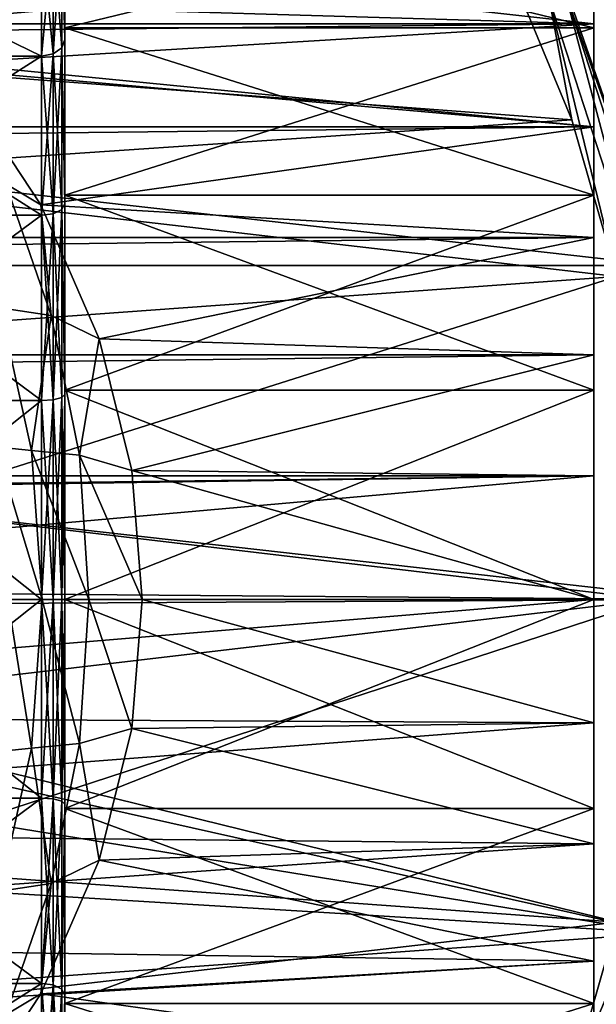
# Model space of a CAD drawing. Header units: millimetres. Extents: x -144 to 364, y -408 to 1133.
# Tile 152 of 256: x 92 to 105, y -9 to 12. Entities that reach past the tile are written whole.
import ezdxf

# ---------------------------------------------------------------- set-up
doc = ezdxf.new("R2010")
doc.units = ezdxf.units.MM
doc.header["$LTSCALE"] = 41.718519
for name, color, linetype in [('113', 7, 'CONTINUOUS'), ('116', 7, 'CONTINUOUS'), ('136', 7, 'CONTINUOUS'), ('137', 7, 'CONTINUOUS'), ('300', 7, 'CONTINUOUS'), ('301', 7, 'CONTINUOUS'), ('302', 7, 'CONTINUOUS'), ('303', 7, 'CONTINUOUS'), ('304', 7, 'CONTINUOUS'), ('305', 7, 'CONTINUOUS'), ('33', 7, 'CONTINUOUS'), ('34', 7, 'CONTINUOUS'), ('38', 7, 'CONTINUOUS'), ('39', 7, 'CONTINUOUS'), ('40', 7, 'CONTINUOUS'), ('668', 7, 'CONTINUOUS'), ('670', 7, 'CONTINUOUS'), ('690', 7, 'CONTINUOUS')]:
    doc.layers.add(name, color=color, linetype=linetype)

msp = doc.modelspace()

# ---------------------------------------------------------------- linework, layer by layer
at = {"layer": '113', "color": 7, "linetype": 'CONTINUOUS', "true_color": 0xaaaaaa}
for points in [[(104.5, 14.809, -8.55), (104.5, 12.092, -12.092), (104.5, 14.142, -14.142), (104.5, 14.809, -8.55)], [(104.5, 12.092, 12.092), (104.5, 14.809, 8.55), (104.5, 12.175, 15.867), (104.5, 12.092, 12.092)], [(104.5, 12.175, 15.867), (104.5, 14.809, 8.55), (104.5, 14.142, 14.142), (104.5, 12.175, 15.867)], [(104.5, 14.142, -14.142), (104.5, 12.092, -12.092), (104.5, 12.175, -15.867), (104.5, 14.142, -14.142)], [(104.5, 12.175, -15.867), (104.5, 12.092, -12.092), (104.5, 10, -17.321), (104.5, 12.175, -15.867)], [(104.5, 10, 17.321), (104.5, 12.092, 12.092), (104.5, 12.175, 15.867), (104.5, 10, 17.321)], [(104.5, 12.092, -12.092), (104.5, 8.55, -14.809), (104.5, 10, -17.321), (104.5, 12.092, -12.092)], [(104.5, 8.55, 14.809), (104.5, 12.092, 12.092), (104.5, 10, 17.321), (104.5, 8.55, 14.809)], [(104.5, 10, -17.321), (104.5, 8.55, -14.809), (104.5, 7.654, -18.478), (104.5, 10, -17.321)], [(104.5, 7.654, 18.478), (104.5, 8.55, 14.809), (104.5, 10, 17.321), (104.5, 7.654, 18.478)], [(104.5, 8.55, -14.809), (104.5, 4.426, -16.517), (104.5, 7.654, -18.478), (104.5, 8.55, -14.809)], [(104.5, 4.426, 16.517), (104.5, 8.55, 14.809), (104.5, 5.176, 19.319), (104.5, 4.426, 16.517)], [(104.5, 5.176, 19.319), (104.5, 8.55, 14.809), (104.5, 7.654, 18.478), (104.5, 5.176, 19.319)], [(104.5, 7.654, -18.478), (104.5, 4.426, -16.517), (104.5, 5.176, -19.319), (104.5, 7.654, -18.478)], [(104.5, 5.176, -19.319), (104.5, 4.426, -16.517), (104.5, 2.61, -19.829), (104.5, 5.176, -19.319)], [(104.5, 2.61, 19.829), (104.5, 4.426, 16.517), (104.5, 5.176, 19.319), (104.5, 2.61, 19.829)], [(104.5, 4.426, -16.517), (104.5, 0, -17.1), (104.5, 2.61, -19.829), (104.5, 4.426, -16.517)], [(104.5, 0, 17.1), (104.5, 4.426, 16.517), (104.5, 0, 20), (104.5, 0, 17.1)], [(104.5, 0, 20), (104.5, 4.426, 16.517), (104.5, 2.61, 19.829), (104.5, 0, 20)], [(104.5, 0, -17.1), (104.5, 0, -20), (104.5, 2.61, -19.829), (104.5, 0, -17.1)], [(104.5, 0, -17.1), (104.5, -4.426, -16.517), (104.5, 0, -20), (104.5, 0, -17.1)], [(104.5, 0, -20), (104.5, -4.426, -16.517), (104.5, -2.61, -19.829), (104.5, 0, -20)], [(104.5, -4.426, 16.517), (104.5, 0, 17.1), (104.5, -2.61, 19.829), (104.5, -4.426, 16.517)], [(104.5, -2.61, 19.829), (104.5, 0, 17.1), (104.5, 0, 20), (104.5, -2.61, 19.829)], [(104.5, -2.61, -19.829), (104.5, -4.426, -16.517), (104.5, -5.176, -19.319), (104.5, -2.61, -19.829)], [(104.5, -5.176, 19.319), (104.5, -4.426, 16.517), (104.5, -2.61, 19.829), (104.5, -5.176, 19.319)], [(104.5, -4.426, -16.517), (104.5, -8.55, -14.809), (104.5, -5.176, -19.319), (104.5, -4.426, -16.517)], [(104.5, -8.55, 14.809), (104.5, -4.426, 16.517), (104.5, -7.654, 18.478), (104.5, -8.55, 14.809)], [(104.5, -7.654, 18.478), (104.5, -4.426, 16.517), (104.5, -5.176, 19.319), (104.5, -7.654, 18.478)], [(104.5, -5.176, -19.319), (104.5, -8.55, -14.809), (104.5, -7.654, -18.478), (104.5, -5.176, -19.319)], [(104.5, -7.654, -18.478), (104.5, -8.55, -14.809), (104.5, -10, -17.321), (104.5, -7.654, -18.478)], [(104.5, -10, 17.321), (104.5, -8.55, 14.809), (104.5, -7.654, 18.478), (104.5, -10, 17.321)], [(104.5, -8.55, -14.809), (104.5, -12.092, -12.092), (104.5, -10, -17.321), (104.5, -8.55, -14.809)], [(104.5, -12.092, 12.092), (104.5, -8.55, 14.809), (104.5, -10, 17.321), (104.5, -12.092, 12.092)]]:
    msp.add_3dface(points, dxfattribs=at)
at = {"layer": '116', "color": 7, "linetype": 'CONTINUOUS', "true_color": 0xaaaaaa}
for points in [[(104.5, 12.175, 15.867), (104.5, 14.142, 14.142), (-104.5, 12.175, 15.867), (104.5, 12.175, 15.867)], [(104.5, 14.142, 14.142), (-104.5, 14.142, 14.142), (-104.5, 12.175, 15.867), (104.5, 14.142, 14.142)], [(104.5, 14.142, -14.142), (104.5, 12.175, -15.867), (88.222, 13.988, -14.295), (104.5, 14.142, -14.142)], [(88.222, 13.988, -14.295), (104.5, 12.175, -15.867), (89.666, 12.612, -15.522), (88.222, 13.988, -14.295)], [(89.666, 12.612, -15.522), (104.5, 12.175, -15.867), (90.785, 11.342, -16.473), (89.666, 12.612, -15.522)], [(104.5, 10, 17.321), (104.5, 12.175, 15.867), (-104.5, 10, 17.321), (104.5, 10, 17.321)], [(104.5, 12.175, 15.867), (-104.5, 12.175, 15.867), (-104.5, 10, 17.321), (104.5, 12.175, 15.867)], [(104.5, 12.175, -15.867), (104.5, 10, -17.321), (90.785, 11.342, -16.473), (104.5, 12.175, -15.867)], [(90.785, 11.342, -16.473), (104.5, 10, -17.321), (90.897, 11.201, -16.569), (90.785, 11.342, -16.473)], [(90.897, 11.201, -16.569), (104.5, 10, -17.321), (92.787, 8.345, -18.176), (90.897, 11.201, -16.569)], [(104.5, 7.654, 18.478), (104.5, 10, 17.321), (-104.5, 7.654, 18.478), (104.5, 7.654, 18.478)], [(104.5, 10, 17.321), (-104.5, 10, 17.321), (-104.5, 7.654, 18.478), (104.5, 10, 17.321)], [(104.5, 10, -17.321), (104.5, 7.654, -18.478), (92.787, 8.345, -18.176), (104.5, 10, -17.321)], [(92.787, 8.345, -18.176), (104.5, 7.654, -18.478), (94.021, 5.514, -19.225), (92.787, 8.345, -18.176)], [(104.5, 5.176, 19.319), (104.5, 7.654, 18.478), (-104.5, 5.176, 19.319), (104.5, 5.176, 19.319)], [(104.5, 7.654, 18.478), (-104.5, 7.654, 18.478), (-104.5, 5.176, 19.319), (104.5, 7.654, 18.478)], [(104.5, 7.654, -18.478), (104.5, 5.176, -19.319), (94.021, 5.514, -19.225), (104.5, 7.654, -18.478)], [(94.021, 5.514, -19.225), (104.5, 5.176, -19.319), (94.713, 2.729, -19.813), (94.021, 5.514, -19.225)], [(104.5, 2.61, 19.829), (104.5, 5.176, 19.319), (-104.5, 2.61, 19.829), (104.5, 2.61, 19.829)], [(104.5, 5.176, 19.319), (-104.5, 5.176, 19.319), (-104.5, 2.61, 19.829), (104.5, 5.176, 19.319)], [(104.5, 5.176, -19.319), (104.5, 2.61, -19.829), (94.713, 2.729, -19.813), (104.5, 5.176, -19.319)], [(104.5, 2.61, -19.829), (104.5, 0, -20), (94.713, 2.729, -19.813), (104.5, 2.61, -19.829)], [(94.713, 2.729, -19.813), (104.5, 0, -20), (94.933, 0, -20), (94.713, 2.729, -19.813)], [(104.5, 2.61, 19.829), (-104.5, 2.61, 19.829), (-104.5, 0, 20), (104.5, 2.61, 19.829)], [(104.5, 2.61, 19.829), (-104.5, 0, 20), (-75, 0, 20), (104.5, 2.61, 19.829)], [(104.5, 2.61, 19.829), (-75, 0, 20), (75, 0, 20), (104.5, 2.61, 19.829)], [(104.5, 0, 20), (104.5, 2.61, 19.829), (75, 0, 20), (104.5, 0, 20)]]:
    msp.add_3dface(points, dxfattribs=at)
at = {"layer": '136', "color": 7, "linetype": 'CONTINUOUS', "true_color": 0xaaaaaa}
for points in [[(91.838, -3.225, -21.343), (92.093, 0, -21.67), (92.589, -3.147, -20.48), (91.838, -3.225, -21.343)], [(92.589, -3.147, -20.48), (92.093, 0, -21.67), (92.819, 0, -20.782), (92.589, -3.147, -20.48)], [(92.589, -3.147, -20.48), (92.819, 0, -20.782), (93.605, -3.051, -19.94), (92.589, -3.147, -20.48)], [(93.605, -3.051, -19.94), (92.819, 0, -20.782), (93.808, 0, -20.201), (93.605, -3.051, -19.94)], [(93.605, -3.051, -19.94), (93.808, 0, -20.201), (94.713, -2.73, -19.813), (93.605, -3.051, -19.94)], [(93.808, 0, -20.201), (94.933, 0, -20), (94.713, -2.73, -19.813), (93.808, 0, -20.201)], [(94.021, -5.515, -19.225), (93.605, -3.051, -19.94), (94.713, -2.73, -19.813), (94.021, -5.515, -19.225)], [(93.008, -6.009, -19.183), (92.589, -3.147, -20.48), (93.605, -3.051, -19.94), (93.008, -6.009, -19.183)], [(93.008, -6.009, -19.183), (93.605, -3.051, -19.94), (94.021, -5.515, -19.225), (93.008, -6.009, -19.183)], [(91.921, -6.172, -19.614), (91.838, -3.225, -21.343), (92.589, -3.147, -20.48), (91.921, -6.172, -19.614)], [(91.921, -6.172, -19.614), (92.589, -3.147, -20.48), (93.008, -6.009, -19.183), (91.921, -6.172, -19.614)], [(92.787, -8.346, -18.175), (93.008, -6.009, -19.183), (94.021, -5.515, -19.225), (92.787, -8.346, -18.175)], [(92.05, -8.792, -17.998), (91.921, -6.172, -19.614), (93.008, -6.009, -19.183), (92.05, -8.792, -17.998)], [(92.05, -8.792, -17.998), (93.008, -6.009, -19.183), (92.787, -8.346, -18.175), (92.05, -8.792, -17.998)], [(90.897, -11.202, -16.568), (92.05, -8.792, -17.998), (92.787, -8.346, -18.175), (90.897, -11.202, -16.568)]]:
    msp.add_3dface(points, dxfattribs=at)
at = {"layer": '137', "color": 7, "linetype": 'CONTINUOUS', "true_color": 0xaaaaaa}
for points in [[(90.897, 11.201, -16.569), (92.787, 8.345, -18.176), (92.05, 8.792, -17.998), (90.897, 11.201, -16.569)], [(92.05, 8.792, -17.998), (93.008, 6.008, -19.183), (91.921, 6.171, -19.614), (92.05, 8.792, -17.998)], [(92.05, 8.792, -17.998), (92.787, 8.345, -18.176), (93.008, 6.008, -19.183), (92.05, 8.792, -17.998)], [(92.787, 8.345, -18.176), (94.021, 5.514, -19.225), (93.008, 6.008, -19.183), (92.787, 8.345, -18.176)], [(91.921, 6.171, -19.614), (92.589, 3.147, -20.481), (91.838, 3.225, -21.343), (91.921, 6.171, -19.614)], [(91.921, 6.171, -19.614), (93.008, 6.008, -19.183), (92.589, 3.147, -20.481), (91.921, 6.171, -19.614)], [(93.008, 6.008, -19.183), (93.605, 3.051, -19.94), (92.589, 3.147, -20.481), (93.008, 6.008, -19.183)], [(93.008, 6.008, -19.183), (94.021, 5.514, -19.225), (93.605, 3.051, -19.94), (93.008, 6.008, -19.183)], [(94.021, 5.514, -19.225), (94.713, 2.729, -19.813), (93.605, 3.051, -19.94), (94.021, 5.514, -19.225)], [(92.819, 0, -20.782), (92.093, 0, -21.67), (91.838, 3.225, -21.343), (92.819, 0, -20.782)], [(92.589, 3.147, -20.481), (92.819, 0, -20.782), (91.838, 3.225, -21.343), (92.589, 3.147, -20.481)], [(93.808, 0, -20.201), (92.819, 0, -20.782), (92.589, 3.147, -20.481), (93.808, 0, -20.201)], [(93.605, 3.051, -19.94), (93.808, 0, -20.201), (92.589, 3.147, -20.481), (93.605, 3.051, -19.94)], [(94.713, 2.729, -19.813), (94.933, 0, -20), (93.605, 3.051, -19.94), (94.713, 2.729, -19.813)], [(94.933, 0, -20), (93.808, 0, -20.201), (93.605, 3.051, -19.94), (94.933, 0, -20)]]:
    msp.add_3dface(points, dxfattribs=at)
at = {"layer": '300', "color": 7, "linetype": 'CONTINUOUS', "true_color": 0xaaaaaa}
for points in [[(105.954, -7.065, -58.5), (103.606, -13.776, -58.5), (105.954, -7.065, -77.5), (105.954, -7.065, -58.5)], [(105.954, -7.065, -77.5), (103.606, -13.776, -58.5), (103.606, -13.776, -77.5), (105.954, -7.065, -77.5)]]:
    msp.add_3dface(points, dxfattribs=at)
at = {"layer": '301', "color": 7, "linetype": 'CONTINUOUS', "true_color": 0xaaaaaa}
for points in [[(83.786, 11.661, -57.5), (102.71, 13.332, -57.5), (80.435, 13.551, -57.5), (83.786, 11.661, -57.5)], [(104.028, 10.145, -57.5), (102.71, 13.332, -57.5), (83.786, 11.661, -57.5), (104.028, 10.145, -57.5)], [(86.527, 8.96, -57.5), (104.028, 10.145, -57.5), (83.786, 11.661, -57.5), (86.527, 8.96, -57.5)], [(104.982, 6.83, -57.5), (104.028, 10.145, -57.5), (86.527, 8.96, -57.5), (104.982, 6.83, -57.5)], [(88.468, 5.638, -57.5), (104.982, 6.83, -57.5), (86.527, 8.96, -57.5), (88.468, 5.638, -57.5)], [(89.473, 1.924, -57.5), (104.982, 6.83, -57.5), (88.468, 5.638, -57.5), (89.473, 1.924, -57.5)], [(105.75, 0, -57.5), (104.982, 6.83, -57.5), (89.473, 1.924, -57.5), (105.75, 0, -57.5)], [(89.473, -1.924, -57.5), (105.75, 0, -57.5), (89.473, 1.924, -57.5), (89.473, -1.924, -57.5)], [(104.982, -6.83, -57.5), (105.75, 0, -57.5), (88.468, -5.638, -57.5), (104.982, -6.83, -57.5)], [(88.468, -5.638, -57.5), (105.75, 0, -57.5), (89.473, -1.924, -57.5), (88.468, -5.638, -57.5)], [(86.527, -8.96, -57.5), (104.982, -6.83, -57.5), (88.468, -5.638, -57.5), (86.527, -8.96, -57.5)], [(104.028, -10.145, -57.5), (104.982, -6.83, -57.5), (86.527, -8.96, -57.5), (104.028, -10.145, -57.5)]]:
    msp.add_3dface(points, dxfattribs=at)
at = {"layer": '302', "color": 7, "linetype": 'CONTINUOUS', "true_color": 0xaaaaaa}
for points in [[(46.394, 13.776, -77.5), (105.954, 7.065, -77.5), (44.046, 7.065, -77.5), (46.394, 13.776, -77.5)], [(103.606, 13.776, -77.5), (105.954, 7.065, -77.5), (46.394, 13.776, -77.5), (103.606, 13.776, -77.5)], [(105.954, 7.065, -77.5), (106.75, 0, -77.5), (44.046, 7.065, -77.5), (105.954, 7.065, -77.5)], [(44.046, 7.065, -77.5), (106.75, 0, -77.5), (75, 0.25, -77.5), (44.046, 7.065, -77.5)], [(75, 0.25, -77.5), (106.75, 0, -77.5), (77.888, -0.165, -77.5), (75, 0.25, -77.5)], [(106.75, 0, -77.5), (105.954, -7.065, -77.5), (77.888, -0.165, -77.5), (106.75, 0, -77.5)], [(77.888, -0.165, -77.5), (105.954, -7.065, -77.5), (80.542, -1.377, -77.5), (77.888, -0.165, -77.5)], [(80.542, -1.377, -77.5), (105.954, -7.065, -77.5), (82.746, -3.288, -77.5), (80.542, -1.377, -77.5)], [(82.746, -3.288, -77.5), (105.954, -7.065, -77.5), (84.324, -5.742, -77.5), (82.746, -3.288, -77.5)], [(84.324, -5.742, -77.5), (105.954, -7.065, -77.5), (85.146, -8.541, -77.5), (84.324, -5.742, -77.5)], [(105.954, -7.065, -77.5), (103.606, -13.776, -77.5), (85.146, -8.541, -77.5), (105.954, -7.065, -77.5)], [(85.146, -8.541, -77.5), (103.606, -13.776, -77.5), (85.146, -11.459, -77.5), (85.146, -8.541, -77.5)]]:
    msp.add_3dface(points, dxfattribs=at)
at = {"layer": '303', "color": 7, "linetype": 'CONTINUOUS', "true_color": 0xaaaaaa}
for points in [[(105.954, 7.065, -77.5), (103.606, 13.776, -77.5), (105.954, 7.065, -58.5), (105.954, 7.065, -77.5)], [(105.954, 7.065, -58.5), (103.606, 13.776, -77.5), (103.606, 13.776, -58.5), (105.954, 7.065, -58.5)]]:
    msp.add_3dface(points, dxfattribs=at)
at = {"layer": '304', "color": 7, "linetype": 'CONTINUOUS', "true_color": 0xaaaaaa}
for points in [[(105.567, -6.497, -57.634), (104.028, -10.145, -57.5), (103.548, -12.711, -57.634), (105.567, -6.497, -57.634)], [(105.567, -6.497, -57.634), (103.548, -12.711, -57.634), (105.925, -6.573, -58), (105.567, -6.497, -57.634)], [(105.925, -6.573, -58), (103.548, -12.711, -57.634), (103.883, -12.86, -58), (105.925, -6.573, -58)], [(105.954, -7.065, -58.5), (105.925, -6.573, -58), (103.883, -12.86, -58), (105.954, -7.065, -58.5)], [(104.982, -6.83, -57.5), (104.028, -10.145, -57.5), (105.567, -6.497, -57.634), (104.982, -6.83, -57.5)], [(103.606, -13.776, -58.5), (105.954, -7.065, -58.5), (103.883, -12.86, -58), (103.606, -13.776, -58.5)]]:
    msp.add_3dface(points, dxfattribs=at)
at = {"layer": '305', "color": 7, "linetype": 'CONTINUOUS', "true_color": 0xaaaaaa}
for points in [[(105.954, 7.065, -58.5), (103.606, 13.776, -58.5), (103.883, 12.86, -58), (105.954, 7.065, -58.5)], [(102.71, 13.332, -57.5), (104.028, 10.145, -57.5), (103.548, 12.711, -57.634), (102.71, 13.332, -57.5)], [(103.548, 12.711, -57.634), (105.567, 6.497, -57.634), (103.883, 12.86, -58), (103.548, 12.711, -57.634)], [(104.028, 10.145, -57.5), (104.982, 6.83, -57.5), (103.548, 12.711, -57.634), (104.028, 10.145, -57.5)], [(103.548, 12.711, -57.634), (104.982, 6.83, -57.5), (105.567, 6.497, -57.634), (103.548, 12.711, -57.634)], [(105.954, 7.065, -58.5), (103.883, 12.86, -58), (105.925, 6.573, -58), (105.954, 7.065, -58.5)], [(103.883, 12.86, -58), (105.567, 6.497, -57.634), (105.925, 6.573, -58), (103.883, 12.86, -58)]]:
    msp.add_3dface(points, dxfattribs=at)
at = {"layer": '33', "color": 7, "linetype": 'CONTINUOUS', "true_color": 0xaaaaaa}
for points in [[(93.3, 14.809, 8.55), (93.3, 12.092, 12.092), (93.3, 11.845, 11.843), (93.3, 14.809, 8.55)], [(93.3, 14.507, 8.373), (93.3, 14.809, 8.55), (93.3, 11.845, 11.843), (93.3, 14.507, 8.373)], [(93.3, 12.092, -12.092), (93.3, 14.809, -8.55), (93.3, 11.845, -11.843), (93.3, 12.092, -12.092)], [(93.3, 11.845, -11.843), (93.3, 14.809, -8.55), (93.3, 14.507, -8.373), (93.3, 11.845, -11.843)], [(93.3, 12.092, 12.092), (93.3, 8.55, 14.809), (93.3, 8.376, 14.505), (93.3, 12.092, 12.092)], [(93.3, 11.845, 11.843), (93.3, 12.092, 12.092), (93.3, 8.376, 14.505), (93.3, 11.845, 11.843)], [(93.3, 8.55, -14.809), (93.3, 12.092, -12.092), (93.3, 8.376, -14.505), (93.3, 8.55, -14.809)], [(93.3, 8.376, -14.505), (93.3, 12.092, -12.092), (93.3, 11.845, -11.843), (93.3, 8.376, -14.505)], [(93.3, 8.55, 14.809), (93.3, 4.426, 16.517), (93.3, 4.336, 16.179), (93.3, 8.55, 14.809)], [(93.3, 8.376, 14.505), (93.3, 8.55, 14.809), (93.3, 4.336, 16.179), (93.3, 8.376, 14.505)], [(93.3, 4.426, -16.517), (93.3, 8.55, -14.809), (93.3, 4.336, -16.179), (93.3, 4.426, -16.517)], [(93.3, 4.336, -16.179), (93.3, 8.55, -14.809), (93.3, 8.376, -14.505), (93.3, 4.336, -16.179)], [(93.3, 4.426, 16.517), (93.3, 0, 17.1), (93.3, 0, 16.75), (93.3, 4.426, 16.517)], [(93.3, 4.336, 16.179), (93.3, 4.426, 16.517), (93.3, 0, 16.75), (93.3, 4.336, 16.179)], [(93.3, 0, -17.1), (93.3, 4.426, -16.517), (93.3, 0, -16.75), (93.3, 0, -17.1)], [(93.3, 0, -16.75), (93.3, 4.426, -16.517), (93.3, 4.336, -16.179), (93.3, 0, -16.75)], [(93.3, 0, 17.1), (93.3, -4.426, 16.517), (93.3, 0, 16.75), (93.3, 0, 17.1)], [(93.3, -4.426, -16.517), (93.3, 0, -17.1), (93.3, 0, -16.75), (93.3, -4.426, -16.517)], [(93.3, -4.336, -16.179), (93.3, -4.426, -16.517), (93.3, 0, -16.75), (93.3, -4.336, -16.179)], [(93.3, 0, 16.75), (93.3, -4.426, 16.517), (93.3, -4.336, 16.179), (93.3, 0, 16.75)], [(93.3, -4.426, 16.517), (93.3, -8.55, 14.809), (93.3, -4.336, 16.179), (93.3, -4.426, 16.517)], [(93.3, -4.336, 16.179), (93.3, -8.55, 14.809), (93.3, -8.376, 14.505), (93.3, -4.336, 16.179)], [(93.3, -8.55, -14.809), (93.3, -4.426, -16.517), (93.3, -4.336, -16.179), (93.3, -8.55, -14.809)], [(93.3, -8.376, -14.505), (93.3, -8.55, -14.809), (93.3, -4.336, -16.179), (93.3, -8.376, -14.505)], [(93.3, -8.55, 14.809), (93.3, -12.092, 12.092), (93.3, -8.376, 14.505), (93.3, -8.55, 14.809)], [(93.3, -8.376, 14.505), (93.3, -12.092, 12.092), (93.3, -11.845, 11.843), (93.3, -8.376, 14.505)], [(93.3, -12.092, -12.092), (93.3, -8.55, -14.809), (93.3, -8.376, -14.505), (93.3, -12.092, -12.092)], [(93.3, -11.845, -11.843), (93.3, -12.092, -12.092), (93.3, -8.376, -14.505), (93.3, -11.845, -11.843)]]:
    msp.add_3dface(points, dxfattribs=at)
at = {"layer": '34', "color": 7, "linetype": 'CONTINUOUS', "true_color": 0xaaaaaa}
for points in [[(93.3, 14.809, -8.55), (93.3, 12.092, -12.092), (104.5, 14.809, -8.55), (93.3, 14.809, -8.55)], [(104.5, 14.809, -8.55), (93.3, 12.092, -12.092), (104.5, 12.092, -12.092), (104.5, 14.809, -8.55)], [(93.3, 12.092, -12.092), (93.3, 8.55, -14.809), (104.5, 12.092, -12.092), (93.3, 12.092, -12.092)], [(104.5, 12.092, -12.092), (93.3, 8.55, -14.809), (104.5, 8.55, -14.809), (104.5, 12.092, -12.092)], [(93.3, 8.55, -14.809), (93.3, 4.426, -16.517), (104.5, 8.55, -14.809), (93.3, 8.55, -14.809)], [(104.5, 8.55, -14.809), (93.3, 4.426, -16.517), (104.5, 4.426, -16.517), (104.5, 8.55, -14.809)], [(93.3, 4.426, -16.517), (93.3, 0, -17.1), (104.5, 4.426, -16.517), (93.3, 4.426, -16.517)], [(104.5, 4.426, -16.517), (93.3, 0, -17.1), (104.5, 0, -17.1), (104.5, 4.426, -16.517)], [(93.3, 0, -17.1), (93.3, -4.426, -16.517), (104.5, 0, -17.1), (93.3, 0, -17.1)], [(104.5, 0, -17.1), (93.3, -4.426, -16.517), (104.5, -4.426, -16.517), (104.5, 0, -17.1)], [(93.3, -4.426, -16.517), (93.3, -8.55, -14.809), (104.5, -4.426, -16.517), (93.3, -4.426, -16.517)], [(104.5, -4.426, -16.517), (93.3, -8.55, -14.809), (104.5, -8.55, -14.809), (104.5, -4.426, -16.517)], [(93.3, -8.55, -14.809), (93.3, -12.092, -12.092), (104.5, -8.55, -14.809), (93.3, -8.55, -14.809)], [(104.5, -8.55, -14.809), (93.3, -12.092, -12.092), (104.5, -12.092, -12.092), (104.5, -8.55, -14.809)]]:
    msp.add_3dface(points, dxfattribs=at)
at = {"layer": '38', "color": 7, "linetype": 'CONTINUOUS', "true_color": 0xaaaaaa}
for points in [[(93.3, 12.092, 12.092), (93.3, 14.809, 8.55), (104.5, 12.092, 12.092), (93.3, 12.092, 12.092)], [(104.5, 12.092, 12.092), (93.3, 14.809, 8.55), (104.5, 14.809, 8.55), (104.5, 12.092, 12.092)], [(93.3, 8.55, 14.809), (93.3, 12.092, 12.092), (104.5, 8.55, 14.809), (93.3, 8.55, 14.809)], [(104.5, 8.55, 14.809), (93.3, 12.092, 12.092), (104.5, 12.092, 12.092), (104.5, 8.55, 14.809)], [(93.3, 4.426, 16.517), (93.3, 8.55, 14.809), (104.5, 4.426, 16.517), (93.3, 4.426, 16.517)], [(104.5, 4.426, 16.517), (93.3, 8.55, 14.809), (104.5, 8.55, 14.809), (104.5, 4.426, 16.517)], [(93.3, 0, 17.1), (93.3, 4.426, 16.517), (104.5, 0, 17.1), (93.3, 0, 17.1)], [(104.5, 0, 17.1), (93.3, 4.426, 16.517), (104.5, 4.426, 16.517), (104.5, 0, 17.1)], [(93.3, -4.426, 16.517), (93.3, 0, 17.1), (104.5, -4.426, 16.517), (93.3, -4.426, 16.517)], [(104.5, -4.426, 16.517), (93.3, 0, 17.1), (104.5, 0, 17.1), (104.5, -4.426, 16.517)], [(93.3, -8.55, 14.809), (93.3, -4.426, 16.517), (104.5, -8.55, 14.809), (93.3, -8.55, 14.809)], [(104.5, -8.55, 14.809), (93.3, -4.426, 16.517), (104.5, -4.426, 16.517), (104.5, -8.55, 14.809)], [(93.3, -12.092, 12.092), (93.3, -8.55, 14.809), (104.5, -12.092, 12.092), (93.3, -12.092, 12.092)], [(104.5, -12.092, 12.092), (93.3, -8.55, 14.809), (104.5, -8.55, 14.809), (104.5, -12.092, 12.092)]]:
    msp.add_3dface(points, dxfattribs=at)
at = {"layer": '39', "color": 7, "linetype": 'CONTINUOUS', "true_color": 0xaaaaaa}
for points in [[(93.3, 11.845, -11.843), (93.3, 14.507, -8.373), (93.233, 14.289, -8.25), (93.3, 11.845, -11.843)], [(93.233, 11.667, -11.667), (93.233, 14.289, -8.25), (93.05, 11.538, -11.538), (93.233, 11.667, -11.667)], [(93.05, 11.538, -11.538), (93.233, 14.289, -8.25), (93.05, 14.131, -8.158), (93.05, 11.538, -11.538)], [(93.233, 11.667, -11.667), (93.3, 11.845, -11.843), (93.233, 14.289, -8.25), (93.233, 11.667, -11.667)], [(93.05, 11.538, -11.538), (93.05, 14.131, -8.158), (92.8, 11.49, -11.49), (93.05, 11.538, -11.538)], [(92.8, 11.49, -11.49), (93.05, 14.131, -8.158), (92.8, 14.073, -8.125), (92.8, 11.49, -11.49)], [(93.233, 8.25, -14.289), (93.233, 11.667, -11.667), (93.05, 8.158, -14.131), (93.233, 8.25, -14.289)], [(93.05, 8.158, -14.131), (93.233, 11.667, -11.667), (93.05, 11.538, -11.538), (93.05, 8.158, -14.131)], [(93.3, 8.376, -14.505), (93.3, 11.845, -11.843), (93.233, 11.667, -11.667), (93.3, 8.376, -14.505)], [(93.233, 8.25, -14.289), (93.3, 8.376, -14.505), (93.233, 11.667, -11.667), (93.233, 8.25, -14.289)], [(93.05, 8.158, -14.131), (93.05, 11.538, -11.538), (92.8, 8.125, -14.073), (93.05, 8.158, -14.131)], [(92.8, 8.125, -14.073), (93.05, 11.538, -11.538), (92.8, 11.49, -11.49), (92.8, 8.125, -14.073)], [(93.3, 4.336, -16.179), (93.3, 8.376, -14.505), (93.233, 8.25, -14.289), (93.3, 4.336, -16.179)], [(93.05, 4.223, -15.761), (93.05, 8.158, -14.131), (92.8, 4.206, -15.696), (93.05, 4.223, -15.761)], [(92.8, 4.206, -15.696), (93.05, 8.158, -14.131), (92.8, 8.125, -14.073), (92.8, 4.206, -15.696)], [(93.233, 4.271, -15.938), (93.233, 8.25, -14.289), (93.05, 4.223, -15.761), (93.233, 4.271, -15.938)], [(93.05, 4.223, -15.761), (93.233, 8.25, -14.289), (93.05, 8.158, -14.131), (93.05, 4.223, -15.761)], [(93.233, 4.271, -15.938), (93.3, 4.336, -16.179), (93.233, 8.25, -14.289), (93.233, 4.271, -15.938)], [(93.05, 0, -16.317), (93.05, 4.223, -15.761), (92.8, 0, -16.25), (93.05, 0, -16.317)], [(92.8, 0, -16.25), (93.05, 4.223, -15.761), (92.8, 4.206, -15.696), (92.8, 0, -16.25)], [(93.233, 0, -16.5), (93.233, 4.271, -15.938), (93.05, 0, -16.317), (93.233, 0, -16.5)], [(93.05, 0, -16.317), (93.233, 4.271, -15.938), (93.05, 4.223, -15.761), (93.05, 0, -16.317)], [(93.3, 0, -16.75), (93.3, 4.336, -16.179), (93.233, 0, -16.5), (93.3, 0, -16.75)], [(93.233, 0, -16.5), (93.3, 4.336, -16.179), (93.233, 4.271, -15.938), (93.233, 0, -16.5)], [(93.05, -4.223, -15.761), (93.05, 0, -16.317), (92.8, -4.206, -15.696), (93.05, -4.223, -15.761)], [(92.8, -4.206, -15.696), (93.05, 0, -16.317), (92.8, 0, -16.25), (92.8, -4.206, -15.696)], [(93.233, -4.271, -15.938), (93.233, 0, -16.5), (93.05, -4.223, -15.761), (93.233, -4.271, -15.938)], [(93.05, -4.223, -15.761), (93.233, 0, -16.5), (93.05, 0, -16.317), (93.05, -4.223, -15.761)], [(93.3, -4.336, -16.179), (93.3, 0, -16.75), (93.233, -4.271, -15.938), (93.3, -4.336, -16.179)], [(93.233, -4.271, -15.938), (93.3, 0, -16.75), (93.233, 0, -16.5), (93.233, -4.271, -15.938)], [(92.8, -8.125, -14.073), (93.05, -4.223, -15.761), (92.8, -4.206, -15.696), (92.8, -8.125, -14.073)], [(93.05, -8.158, -14.131), (93.05, -4.223, -15.761), (92.8, -8.125, -14.073), (93.05, -8.158, -14.131)], [(93.05, -8.158, -14.131), (93.233, -4.271, -15.938), (93.05, -4.223, -15.761), (93.05, -8.158, -14.131)], [(93.233, -8.25, -14.289), (93.233, -4.271, -15.938), (93.05, -8.158, -14.131), (93.233, -8.25, -14.289)], [(93.233, -8.25, -14.289), (93.3, -4.336, -16.179), (93.233, -4.271, -15.938), (93.233, -8.25, -14.289)], [(93.3, -8.376, -14.505), (93.3, -4.336, -16.179), (93.233, -8.25, -14.289), (93.3, -8.376, -14.505)], [(92.8, -11.49, -11.49), (93.05, -8.158, -14.131), (92.8, -8.125, -14.073), (92.8, -11.49, -11.49)], [(93.05, -11.538, -11.538), (93.05, -8.158, -14.131), (92.8, -11.49, -11.49), (93.05, -11.538, -11.538)], [(93.05, -11.538, -11.538), (93.233, -8.25, -14.289), (93.05, -8.158, -14.131), (93.05, -11.538, -11.538)], [(93.233, -11.667, -11.667), (93.233, -8.25, -14.289), (93.05, -11.538, -11.538), (93.233, -11.667, -11.667)], [(93.233, -11.667, -11.667), (93.3, -8.376, -14.505), (93.233, -8.25, -14.289), (93.233, -11.667, -11.667)], [(93.3, -11.845, -11.843), (93.3, -8.376, -14.505), (93.233, -11.667, -11.667), (93.3, -11.845, -11.843)]]:
    msp.add_3dface(points, dxfattribs=at)
at = {"layer": '40', "color": 7, "linetype": 'CONTINUOUS', "true_color": 0xaaaaaa}
for points in [[(93.3, 14.507, 8.373), (93.3, 11.845, 11.843), (93.233, 14.289, 8.25), (93.3, 14.507, 8.373)], [(93.233, 14.289, 8.25), (93.233, 11.667, 11.667), (93.05, 14.131, 8.158), (93.233, 14.289, 8.25)], [(93.233, 14.289, 8.25), (93.3, 11.845, 11.843), (93.233, 11.667, 11.667), (93.233, 14.289, 8.25)], [(93.05, 14.131, 8.158), (93.05, 11.538, 11.538), (92.8, 14.073, 8.125), (93.05, 14.131, 8.158)], [(92.8, 14.073, 8.125), (93.05, 11.538, 11.538), (92.8, 11.49, 11.49), (92.8, 14.073, 8.125)], [(93.05, 14.131, 8.158), (93.233, 11.667, 11.667), (93.05, 11.538, 11.538), (93.05, 14.131, 8.158)], [(93.233, 11.667, 11.667), (93.233, 8.25, 14.289), (93.05, 11.538, 11.538), (93.233, 11.667, 11.667)], [(93.3, 11.845, 11.843), (93.3, 8.376, 14.505), (93.233, 11.667, 11.667), (93.3, 11.845, 11.843)], [(93.233, 11.667, 11.667), (93.3, 8.376, 14.505), (93.233, 8.25, 14.289), (93.233, 11.667, 11.667)], [(93.05, 11.538, 11.538), (93.05, 8.158, 14.131), (92.8, 11.49, 11.49), (93.05, 11.538, 11.538)], [(92.8, 11.49, 11.49), (93.05, 8.158, 14.131), (92.8, 8.125, 14.073), (92.8, 11.49, 11.49)], [(93.05, 11.538, 11.538), (93.233, 8.25, 14.289), (93.05, 8.158, 14.131), (93.05, 11.538, 11.538)], [(93.3, 8.376, 14.505), (93.3, 4.336, 16.179), (93.233, 8.25, 14.289), (93.3, 8.376, 14.505)], [(93.05, 8.158, 14.131), (93.05, 4.223, 15.761), (92.8, 8.125, 14.073), (93.05, 8.158, 14.131)], [(92.8, 8.125, 14.073), (93.05, 4.223, 15.761), (92.8, 4.206, 15.696), (92.8, 8.125, 14.073)], [(93.233, 8.25, 14.289), (93.233, 4.271, 15.938), (93.05, 8.158, 14.131), (93.233, 8.25, 14.289)], [(93.05, 8.158, 14.131), (93.233, 4.271, 15.938), (93.05, 4.223, 15.761), (93.05, 8.158, 14.131)], [(93.233, 8.25, 14.289), (93.3, 4.336, 16.179), (93.233, 4.271, 15.938), (93.233, 8.25, 14.289)], [(93.05, 4.223, 15.761), (93.05, 0, 16.317), (92.8, 4.206, 15.696), (93.05, 4.223, 15.761)], [(92.8, 4.206, 15.696), (93.05, 0, 16.317), (92.8, 0, 16.25), (92.8, 4.206, 15.696)], [(93.233, 4.271, 15.938), (93.233, 0, 16.5), (93.05, 4.223, 15.761), (93.233, 4.271, 15.938)], [(93.05, 4.223, 15.761), (93.233, 0, 16.5), (93.05, 0, 16.317), (93.05, 4.223, 15.761)], [(93.3, 4.336, 16.179), (93.3, 0, 16.75), (93.233, 4.271, 15.938), (93.3, 4.336, 16.179)], [(93.233, 4.271, 15.938), (93.3, 0, 16.75), (93.233, 0, 16.5), (93.233, 4.271, 15.938)], [(93.05, 0, 16.317), (93.05, -4.223, 15.761), (92.8, 0, 16.25), (93.05, 0, 16.317)], [(92.8, 0, 16.25), (93.05, -4.223, 15.761), (92.8, -4.206, 15.696), (92.8, 0, 16.25)], [(93.233, 0, 16.5), (93.233, -4.271, 15.938), (93.05, 0, 16.317), (93.233, 0, 16.5)], [(93.05, 0, 16.317), (93.233, -4.271, 15.938), (93.05, -4.223, 15.761), (93.05, 0, 16.317)], [(93.3, 0, 16.75), (93.3, -4.336, 16.179), (93.233, 0, 16.5), (93.3, 0, 16.75)], [(93.233, 0, 16.5), (93.3, -4.336, 16.179), (93.233, -4.271, 15.938), (93.233, 0, 16.5)], [(93.05, -4.223, 15.761), (93.05, -8.158, 14.131), (92.8, -4.206, 15.696), (93.05, -4.223, 15.761)], [(92.8, -4.206, 15.696), (93.05, -8.158, 14.131), (92.8, -8.125, 14.073), (92.8, -4.206, 15.696)], [(93.233, -4.271, 15.938), (93.233, -8.25, 14.289), (93.05, -4.223, 15.761), (93.233, -4.271, 15.938)], [(93.05, -4.223, 15.761), (93.233, -8.25, 14.289), (93.05, -8.158, 14.131), (93.05, -4.223, 15.761)], [(93.233, -4.271, 15.938), (93.3, -4.336, 16.179), (93.233, -8.25, 14.289), (93.233, -4.271, 15.938)], [(93.3, -4.336, 16.179), (93.3, -8.376, 14.505), (93.233, -8.25, 14.289), (93.3, -4.336, 16.179)], [(93.05, -8.158, 14.131), (93.05, -11.538, 11.538), (92.8, -8.125, 14.073), (93.05, -8.158, 14.131)], [(92.8, -8.125, 14.073), (93.05, -11.538, 11.538), (92.8, -11.49, 11.49), (92.8, -8.125, 14.073)], [(93.233, -8.25, 14.289), (93.233, -11.667, 11.667), (93.05, -8.158, 14.131), (93.233, -8.25, 14.289)], [(93.05, -8.158, 14.131), (93.233, -11.667, 11.667), (93.05, -11.538, 11.538), (93.05, -8.158, 14.131)], [(93.233, -8.25, 14.289), (93.3, -8.376, 14.505), (93.233, -11.667, 11.667), (93.233, -8.25, 14.289)], [(93.3, -8.376, 14.505), (93.3, -11.845, 11.843), (93.233, -11.667, 11.667), (93.3, -8.376, 14.505)]]:
    msp.add_3dface(points, dxfattribs=at)
at = {"layer": '668', "color": 7, "linetype": 'CONTINUOUS', "true_color": 0xaaaaaa}
for points in [[(87.5, 14.073, -8.125), (87.5, 11.49, -11.49), (92.8, 14.073, -8.125), (87.5, 14.073, -8.125)], [(87.5, 11.49, -11.49), (92.8, 11.49, -11.49), (92.8, 14.073, -8.125), (87.5, 11.49, -11.49)], [(87.5, 11.49, -11.49), (87.5, 8.125, -14.073), (92.8, 11.49, -11.49), (87.5, 11.49, -11.49)], [(87.5, 8.125, -14.073), (92.8, 8.125, -14.073), (92.8, 11.49, -11.49), (87.5, 8.125, -14.073)], [(87.5, 8.125, -14.073), (87.5, 4.206, -15.696), (92.8, 8.125, -14.073), (87.5, 8.125, -14.073)], [(87.5, 4.206, -15.696), (92.8, 4.206, -15.696), (92.8, 8.125, -14.073), (87.5, 4.206, -15.696)], [(87.5, 4.206, -15.696), (87.5, 0, -16.25), (92.8, 4.206, -15.696), (87.5, 4.206, -15.696)], [(87.5, 0, -16.25), (92.8, 0, -16.25), (92.8, 4.206, -15.696), (87.5, 0, -16.25)], [(87.5, 0, -16.25), (87.5, -4.206, -15.696), (92.8, 0, -16.25), (87.5, 0, -16.25)], [(87.5, -4.206, -15.696), (92.8, -4.206, -15.696), (92.8, 0, -16.25), (87.5, -4.206, -15.696)], [(87.5, -4.206, -15.696), (87.5, -8.125, -14.073), (92.8, -4.206, -15.696), (87.5, -4.206, -15.696)], [(87.5, -8.125, -14.073), (92.8, -8.125, -14.073), (92.8, -4.206, -15.696), (87.5, -8.125, -14.073)], [(87.5, -8.125, -14.073), (87.5, -11.49, -11.49), (92.8, -8.125, -14.073), (87.5, -8.125, -14.073)], [(87.5, -11.49, -11.49), (92.8, -11.49, -11.49), (92.8, -8.125, -14.073), (87.5, -11.49, -11.49)]]:
    msp.add_3dface(points, dxfattribs=at)
at = {"layer": '670', "color": 7, "linetype": 'CONTINUOUS', "true_color": 0xaaaaaa}
for points in [[(87.5, 11.49, 11.49), (87.5, 14.073, 8.125), (92.8, 11.49, 11.49), (87.5, 11.49, 11.49)], [(87.5, 14.073, 8.125), (92.8, 14.073, 8.125), (92.8, 11.49, 11.49), (87.5, 14.073, 8.125)], [(87.5, 8.125, 14.073), (87.5, 11.49, 11.49), (92.8, 8.125, 14.073), (87.5, 8.125, 14.073)], [(87.5, 11.49, 11.49), (92.8, 11.49, 11.49), (92.8, 8.125, 14.073), (87.5, 11.49, 11.49)], [(87.5, 4.206, 15.696), (87.5, 8.125, 14.073), (92.8, 4.206, 15.696), (87.5, 4.206, 15.696)], [(87.5, 8.125, 14.073), (92.8, 8.125, 14.073), (92.8, 4.206, 15.696), (87.5, 8.125, 14.073)], [(87.5, 0, 16.25), (87.5, 4.206, 15.696), (92.8, 0, 16.25), (87.5, 0, 16.25)], [(87.5, 4.206, 15.696), (92.8, 4.206, 15.696), (92.8, 0, 16.25), (87.5, 4.206, 15.696)], [(87.5, -4.206, 15.696), (87.5, 0, 16.25), (92.8, -4.206, 15.696), (87.5, -4.206, 15.696)], [(87.5, 0, 16.25), (92.8, 0, 16.25), (92.8, -4.206, 15.696), (87.5, 0, 16.25)], [(87.5, -8.125, 14.073), (87.5, -4.206, 15.696), (92.8, -8.125, 14.073), (87.5, -8.125, 14.073)], [(87.5, -4.206, 15.696), (92.8, -4.206, 15.696), (92.8, -8.125, 14.073), (87.5, -4.206, 15.696)], [(87.5, -11.49, 11.49), (87.5, -8.125, 14.073), (92.8, -11.49, 11.49), (87.5, -11.49, 11.49)], [(87.5, -8.125, 14.073), (92.8, -8.125, 14.073), (92.8, -11.49, 11.49), (87.5, -8.125, 14.073)]]:
    msp.add_3dface(points, dxfattribs=at)
at = {"layer": '690', "color": 7, "linetype": 'CONTINUOUS', "true_color": 0xaaaaaa}
for points in [[(104.5, -2.61, 19.829), (104.5, 0, 20), (75, -2.457, 19.849), (104.5, -2.61, 19.829)], [(104.5, 0, 20), (75, 0, 20), (75, -2.457, 19.849), (104.5, 0, 20)], [(94.933, 0, -20), (104.5, -2.61, -19.829), (94.713, -2.73, -19.813), (94.933, 0, -20)], [(104.5, 0, -20), (104.5, -2.61, -19.829), (94.933, 0, -20), (104.5, 0, -20)], [(104.5, -2.61, 19.829), (75, -2.457, 19.849), (75, -4.876, 19.396), (104.5, -2.61, 19.829)], [(104.5, -5.176, 19.319), (104.5, -2.61, 19.829), (75, -4.876, 19.396), (104.5, -5.176, 19.319)], [(104.5, -2.61, -19.829), (104.5, -5.176, -19.319), (94.713, -2.73, -19.813), (104.5, -2.61, -19.829)], [(104.5, -5.176, -19.319), (94.021, -5.515, -19.225), (94.713, -2.73, -19.813), (104.5, -5.176, -19.319)], [(104.5, -5.176, 19.319), (75, -4.876, 19.396), (75, -7.222, 18.65), (104.5, -5.176, 19.319)], [(104.5, -7.654, 18.478), (104.5, -5.176, 19.319), (75, -7.222, 18.65), (104.5, -7.654, 18.478)], [(104.5, -5.176, -19.319), (104.5, -7.654, -18.478), (94.021, -5.515, -19.225), (104.5, -5.176, -19.319)], [(104.5, -7.654, -18.478), (92.787, -8.346, -18.175), (94.021, -5.515, -19.225), (104.5, -7.654, -18.478)], [(104.5, -7.654, 18.478), (75, -7.222, 18.65), (75, -9.458, 17.622), (104.5, -7.654, 18.478)], [(104.5, -10, 17.321), (104.5, -7.654, 18.478), (75, -9.458, 17.622), (104.5, -10, 17.321)], [(104.5, -7.654, -18.478), (104.5, -10, -17.321), (92.787, -8.346, -18.175), (104.5, -7.654, -18.478)], [(104.5, -10, -17.321), (90.897, -11.202, -16.568), (92.787, -8.346, -18.175), (104.5, -10, -17.321)]]:
    msp.add_3dface(points, dxfattribs=at)

doc.saveas('drawing.dxf')
